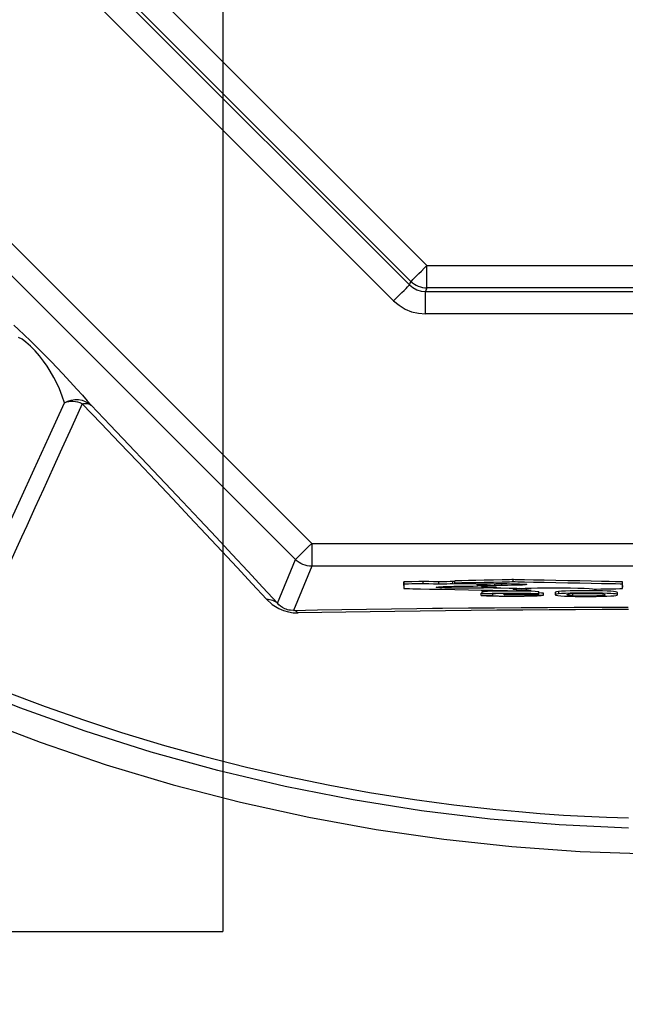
# Model space of a CAD drawing. Header units: millimetres. Extents: x 196 to 1773810, y -221320 to 153872.
# Tile 146 of 256: x 1163656 to 1163921, y -203456 to -203025. Entities that reach past the tile are written whole.
import ezdxf

# ---------------------------------------------------------------- set-up
doc = ezdxf.new("R2010")
doc.units = ezdxf.units.MM
doc.layers.add('00_Основной', color=163, linetype='Continuous', lineweight=40)
doc.layers.add('Эл.линия силовых сетей', color=1, linetype='Continuous', lineweight=50)
doc.styles.add('Times New Roman', font='times.ttf')

msp = doc.modelspace()

# ---------------------------------------------------------------- linework, layer by layer
at = {"color": 252, "lineweight": 30, "ltscale": 10}
for p, q in [((1163744.68, -202663.02, 0.15), (1163744.68, -203424.09, 0.35)), ((1159184.7, -203424.09, 0.2), (1163744.68, -203424.09, 0.46))]:
    msp.add_line(p, q, dxfattribs=at)
at = {"layer": '00_Основной', "color": 252, "lineweight": 25, "ltscale": 10}
for p, q in [((1163677.48, -202975.93, 0.2), (1163834, -203132.45, 0.2)), ((1163669.02, -202983.51, 0.2), (1163826.42, -203140.9, 0.2)), ((1163827.04, -203139.4, 0.2), (1163670.52, -202982.88, 0.2)), ((1163819.45, -203147.87, 0.2), (1163662.05, -202990.48, 0.2)), ((1163555.75, -203026.35, 0.2), (1163783.58, -203254.17, 0.2)), ((1163776.51, -203261.24, 0.2), (1163548.68, -203033.41, 0.2)), ((1163834, -203132.45, 0.2), (1164055.36, -203132.45, 0.2)), ((1163826.42, -203140.9, 0.2), (1163827.04, -203139.4, 0.2)), ((1163834, -203142.3, 0.2), (1163833.38, -203143.79, 0.2)), ((1163833.38, -203143.79, 0.2), (1164055.98, -203143.79, 0.2)), ((1164055.36, -203142.3, 0.2), (1163834, -203142.3, 0.2)), ((1164055.98, -203153.64, 0.2), (1163833.38, -203153.64, 0.2)), ((1163783.58, -203254.17, 0.2), (1164105.77, -203254.17, 0.2)), ((1163768.59, -203280.37, 0.2), (1163776.51, -203261.24, 0.2)), ((1163783.58, -203264.16, 0.2), (1163775.57, -203283.5, 0.2)), ((1164105.77, -203264.16, 0.2), (1163783.58, -203264.16, 0.2)), ((1163871.8, -203271.04, 0.2), (1163871.8, -203270.05, 0.2)), ((1163823.96, -203272.01, 0.2), (1163823.96, -203271, 0.2)), ((1163823.96, -203272.66, 0.2), (1163823.96, -203272.01, 0.2)), ((1163832.37, -203271.84, 0.2), (1163832.37, -203270.84, 0.2)), ((1163839.29, -203271.98, 0.2), (1163839.29, -203270.98, 0.2)), ((1163846.22, -203270.89, 0.2), (1163845.4, -203270.88, 0.2)), ((1163845.4, -203271.88, 0.2), (1163845.4, -203270.88, 0.2)), ((1163856.32, -203272.06, 0.2), (1163845.4, -203271.88, 0.2)), ((1163846.22, -203271.56, 0.2), (1163846.22, -203270.56, 0.2)), ((1163847.29, -203271.7, 0.2), (1163847.12, -203271.75, 0.2)), ((1163847.12, -203271.75, 0.2), (1163858.15, -203271.94, 0.2)), ((1163854.26, -203272.94, 0.2), (1163860.27, -203272.49, 0.2)), ((1163857.9, -203272.98, 0.2), (1163857.9, -203272.66, 0.2)), ((1163860.27, -203272.49, 0.2), (1163860.27, -203271.87, 0.2)), ((1163860.99, -203273.7, 0.2), (1163860.99, -203273.08, 0.2)), ((1163863.16, -203273.59, 0.2), (1163863.16, -203273.19, 0.2)), ((1163863.77, -203272.54, 0.2), (1163863.77, -203271.81, 0.2)), ((1163866.76, -203272.56, 0.2), (1163866.76, -203271.8, 0.2)), ((1163871.8, -203274.9, 0.2), (1163879.67, -203274.73, 0.2)), ((1163873.35, -203273.97, 0.2), (1163873.35, -203273.81, 0.2)), ((1163873.35, -203273.87, 0.2), (1163874.68, -203273.84, 0.2)), ((1163877.04, -203273.78, 0.2), (1163879.67, -203273.74, 0.2)), ((1163877.54, -203274.68, 0.2), (1163877.54, -203273.67, 0.2)), ((1163919.65, -203272.01, 0.2), (1163919.65, -203271, 0.2)), ((1163919.65, -203272.56, 0.2), (1163919.65, -203273.28, 0.2)), ((1163857.69, -203275.99, 0.2), (1163858.2, -203275.99, 0.2)), ((1163857.69, -203276.99, 0.2), (1163857.69, -203275.99, 0.2)), ((1163858.2, -203276.28, 0.2), (1163858.2, -203275.28, 0.2)), ((1163862.81, -203276.98, 0.2), (1163862.81, -203276.31, 0.2)), ((1163867.8, -203276.68, 0.2), (1163867.8, -203276.08, 0.2)), ((1163868.37, -203276.52, 0.2), (1163868.37, -203276.07, 0.2)), ((1163882.99, -203276.28, 0.2), (1163882.99, -203275.28, 0.2)), ((1163885.05, -203276.95, 0.2), (1163885.05, -203275.94, 0.2)), ((1163890.11, -203275.66, 0.2), (1163890.11, -203276.65, 0.2)), ((1163891.64, -203275.24, 0.2), (1163891.64, -203276.24, 0.2)), ((1163897.79, -203276.14, 0.2), (1163897.79, -203277.13, 0.2)), ((1163917.36, -203276.65, 0.2), (1163917.36, -203275.66, 0.2))]:
    msp.add_line(p, q, dxfattribs=at)
at = {"layer": '00_Основной', "color": 252, "lineweight": 25, "ltscale": 10, "elevation": 0.2}
for points in [[(1163827.04, -203139.4), (1163827.35, -203139.1), (1163827.87, -203138.57), (1163828.57, -203137.87), (1163829.45, -203136.99), (1163830.47, -203135.98), (1163831.58, -203134.86), (1163832.77, -203133.68), (1163834, -203132.45)], [(1163834, -203142.3), (1163834, -203141.85), (1163834, -203141.11), (1163834, -203140.11), (1163834, -203138.87), (1163834, -203137.44), (1163834, -203135.86), (1163834, -203134.18), (1163834, -203132.45)], [(1163819.45, -203147.87), (1163820.68, -203146.64), (1163821.87, -203145.44), (1163822.99, -203144.33), (1163823.99, -203143.33), (1163824.86, -203142.45), (1163825.57, -203141.75), (1163826.09, -203141.22), (1163826.42, -203140.9)], [(1163826.42, -203140.9), (1163827.9, -203142.14), (1163829.61, -203143.06), (1163831.45, -203143.62), (1163833.38, -203143.79)], [(1163827.04, -203139.4), (1163827.76, -203140.06), (1163828.54, -203140.62), (1163829.37, -203141.11), (1163830.24, -203141.52), (1163831.14, -203141.85), (1163832.08, -203142.09), (1163833.04, -203142.24), (1163834, -203142.3)], [(1163833.38, -203153.64), (1163833.38, -203151.91), (1163833.38, -203150.22), (1163833.38, -203148.64), (1163833.38, -203147.21), (1163833.38, -203145.98), (1163833.38, -203144.98), (1163833.38, -203144.24), (1163833.38, -203143.79)], [(1163819.45, -203147.87), (1163821.8, -203149.88), (1163824.44, -203151.5), (1163827.29, -203152.67), (1163830.3, -203153.39), (1163833.38, -203153.64)], [(1163653.23, -203158.62), (1163655.25, -203160.47), (1163657.68, -203162.77), (1163660.51, -203165.51), (1163663.56, -203168.52), (1163666.61, -203171.59), (1163669.49, -203174.54), (1163672.13, -203177.28), (1163674.52, -203179.8), (1163677.88, -203183.42), (1163680.75, -203186.55), (1163683.2, -203189.29), (1163685.26, -203191.66), (1163687, -203193.69)], [(1163675.34, -203192.62), (1163674.41, -203189.7), (1163673.12, -203186.44), (1163672.01, -203184.05), (1163670.7, -203181.5), (1163669.12, -203178.76), (1163667.75, -203176.6), (1163666.19, -203174.36), (1163664.41, -203172.04), (1163662.48, -203169.79), (1163660.47, -203167.73), (1163658.52, -203166.03), (1163656.77, -203164.78), (1163655.25, -203163.93)], [(1163621.42, -203310.96), (1163622.13, -203309.39), (1163623.34, -203306.74), (1163625.05, -203303), (1163627.25, -203298.17), (1163629.94, -203292.27), (1163633.11, -203285.3), (1163636.78, -203277.27), (1163640.91, -203268.18), (1163645.51, -203258.08), (1163650.59, -203246.96), (1163656.11, -203234.82), (1163662.09, -203221.72), (1163668.5, -203207.65), (1163675.34, -203192.62)], [(1163675.34, -203192.62), (1163676.8, -203191.9), (1163678.34, -203191.42), (1163679.92, -203191.18), (1163681.5, -203191.19), (1163683.04, -203191.47), (1163684.49, -203191.98), (1163685.82, -203192.73), (1163687, -203193.69)], [(1163683.16, -203193.01), (1163682.19, -203192.65), (1163681.2, -203192.36), (1163680.2, -203192.18), (1163679.2, -203192.08), (1163678.2, -203192.08), (1163677.21, -203192.17), (1163676.26, -203192.35), (1163675.34, -203192.62)], [(1163683.16, -203193.01), (1163683.76, -203192.92), (1163684.32, -203192.87), (1163684.86, -203192.89), (1163685.36, -203192.94), (1163685.83, -203193.06), (1163686.27, -203193.22), (1163686.65, -203193.44), (1163687, -203193.69)], [(1163683.16, -203193.01), (1163678.55, -203203.13), (1163674.24, -203212.58), (1163670.12, -203221.6), (1163666.13, -203230.38), (1163662.42, -203238.54), (1163658.82, -203246.41), (1163656.51, -203251.49), (1163654.32, -203256.3), (1163652.26, -203260.83), (1163650.18, -203265.38), (1163648.22, -203269.66), (1163646.39, -203273.69), (1163644.68, -203277.46), (1163641.69, -203284), (1163639.08, -203289.73), (1163636.82, -203294.7), (1163634.87, -203298.94), (1163633.21, -203302.63), (1163631.84, -203305.64), (1163630.75, -203308), (1163629.96, -203309.76), (1163629.46, -203310.84)], [(1163763.75, -203278.62), (1163757.45, -203271.81), (1163750.94, -203264.77), (1163744.19, -203257.53), (1163737.25, -203250.09), (1163730.09, -203242.46), (1163722.73, -203234.64), (1163715.18, -203226.64), (1163707.43, -203218.48), (1163699.52, -203210.14), (1163691.41, -203201.65), (1163683.16, -203193.01)], [(1163687, -203193.69), (1163695.37, -203202.44), (1163703.55, -203211.05), (1163711.58, -203219.47), (1163719.41, -203227.74), (1163727.06, -203235.84), (1163734.51, -203243.76), (1163741.75, -203251.48), (1163748.79, -203259.01), (1163755.61, -203266.34), (1163762.21, -203273.46), (1163768.59, -203280.37)], [(1163783.58, -203254.17), (1163782.24, -203255.52), (1163780.92, -203256.82), (1163779.72, -203258.02), (1163778.66, -203259.08), (1163777.79, -203259.96), (1163777.11, -203260.64), (1163776.69, -203261.06), (1163776.51, -203261.24)], [(1163783.58, -203254.17), (1163783.58, -203256.08), (1163783.58, -203257.91), (1163783.58, -203259.62), (1163783.58, -203261.11), (1163783.58, -203262.36), (1163783.58, -203263.3), (1163783.58, -203263.91), (1163783.58, -203264.16)], [(1163783.58, -203264.16), (1163782.6, -203264.12), (1163781.63, -203263.96), (1163780.68, -203263.74), (1163779.75, -203263.4), (1163778.86, -203262.98), (1163778.03, -203262.48), (1163777.24, -203261.89), (1163776.51, -203261.24)], [(1163871.8, -203270.05), (1163871.8, -203270.05), (1163871.8, -203270.05), (1163871.8, -203270.05), (1163871.8, -203270.05), (1163871.78, -203270.05), (1163871.74, -203270.05), (1163871.63, -203270.05), (1163871.25, -203270.05), (1163870.12, -203270.08), (1163868.68, -203270.1), (1163866.9, -203270.14), (1163863.16, -203270.22), (1163859.02, -203270.3), (1163855.44, -203270.37), (1163852.14, -203270.44), (1163849.35, -203270.5), (1163847.32, -203270.54), (1163846.65, -203270.54), (1163846.29, -203270.56), (1163846.22, -203270.56), (1163846.22, -203270.56), (1163846.22, -203270.56), (1163846.22, -203270.56)], [(1163919.65, -203271), (1163919.65, -203271), (1163919.65, -203271), (1163919.64, -203271), (1163919.64, -203271), (1163919.61, -203271), (1163919.54, -203271), (1163919.31, -203270.99), (1163918.6, -203270.98), (1163916.49, -203270.94), (1163913.79, -203270.89), (1163910.49, -203270.82), (1163905.95, -203270.72), (1163900.95, -203270.62), (1163895.72, -203270.53), (1163890.38, -203270.41), (1163885.29, -203270.32), (1163880.68, -203270.22), (1163876.78, -203270.14), (1163873.86, -203270.09), (1163872.63, -203270.06), (1163871.94, -203270.05), (1163871.81, -203270.05), (1163871.8, -203270.05), (1163871.8, -203270.05), (1163871.8, -203270.05)], [(1163832.37, -203270.84), (1163832.37, -203270.84), (1163832.37, -203270.84), (1163832.36, -203270.84), (1163832.36, -203270.84), (1163832.36, -203270.84), (1163832.34, -203270.84), (1163832.29, -203270.84), (1163832.13, -203270.84), (1163831.68, -203270.85), (1163830.41, -203270.88), (1163827.42, -203270.94), (1163825.97, -203270.96), (1163824.78, -203270.99), (1163824.13, -203271), (1163824, -203271), (1163823.98, -203271), (1163823.96, -203271), (1163823.96, -203271), (1163823.96, -203271), (1163823.96, -203271), (1163823.96, -203271)], [(1163823.96, -203271), (1163823.96, -203271), (1163823.96, -203271), (1163823.96, -203271), (1163823.96, -203271), (1163823.96, -203271), (1163823.96, -203271), (1163823.96, -203271.02), (1163823.96, -203271.06), (1163823.96, -203271.1), (1163823.96, -203271.16), (1163823.96, -203271.29), (1163823.96, -203271.46), (1163823.96, -203271.66)], [(1163832.37, -203271.84), (1163832.37, -203271.84), (1163832.37, -203271.84), (1163832.36, -203271.84), (1163832.36, -203271.84), (1163832.36, -203271.84), (1163832.34, -203271.84), (1163832.29, -203271.84), (1163832.13, -203271.84), (1163831.68, -203271.85), (1163830.41, -203271.87), (1163827.42, -203271.94), (1163825.97, -203271.96), (1163824.78, -203271.99), (1163824.13, -203271.99), (1163824, -203272.01), (1163823.98, -203272.01), (1163823.96, -203272.01), (1163823.96, -203272.01), (1163823.96, -203272.01), (1163823.96, -203272.01), (1163823.96, -203272.01)], [(1163823.96, -203272.01), (1163823.96, -203272.01), (1163823.96, -203272.01), (1163823.96, -203272.01), (1163823.96, -203272.01), (1163823.96, -203272.01), (1163823.96, -203272.01), (1163823.96, -203272.02), (1163823.96, -203272.05), (1163823.96, -203272.11), (1163823.96, -203272.16), (1163823.96, -203272.29), (1163823.96, -203272.46), (1163823.96, -203272.67), (1163823.96, -203272.9), (1163823.96, -203273.14), (1163823.96, -203273.36), (1163823.96, -203273.58), (1163823.96, -203273.74), (1163823.96, -203273.83), (1163823.96, -203273.9), (1163823.96, -203273.93), (1163823.96, -203273.93), (1163823.96, -203273.93), (1163823.96, -203273.93), (1163823.96, -203273.93), (1163823.96, -203273.93), (1163823.96, -203273.93), (1163823.96, -203273.93)], [(1163823.96, -203273.93), (1163823.96, -203273.93), (1163823.96, -203273.93), (1163823.96, -203273.93), (1163823.98, -203273.93), (1163824, -203273.93), (1163824.1, -203273.94), (1163824.38, -203273.94), (1163825.26, -203273.96), (1163826.42, -203273.98), (1163827.87, -203274.01), (1163831.14, -203274.08), (1163835.12, -203274.15), (1163840.52, -203274.26), (1163846.3, -203274.38), (1163852.17, -203274.5), (1163857.82, -203274.62), (1163862.9, -203274.72), (1163867.11, -203274.8), (1163869.27, -203274.84), (1163870.82, -203274.87), (1163871.6, -203274.89), (1163871.77, -203274.9), (1163871.8, -203274.9), (1163871.8, -203274.9), (1163871.8, -203274.9), (1163871.8, -203274.9), (1163871.8, -203274.9), (1163871.8, -203274.9)], [(1163839.29, -203270.98), (1163836.9, -203270.96), (1163834.81, -203270.92), (1163833.44, -203270.89), (1163832.37, -203270.84)], [(1163839.29, -203271.98), (1163836.9, -203271.96), (1163834.81, -203271.92), (1163833.44, -203271.88), (1163832.37, -203271.84)], [(1163860.99, -203273.7), (1163858.72, -203273.77), (1163856.04, -203273.81), (1163854.55, -203273.83), (1163853.02, -203273.84), (1163851.42, -203273.84), (1163848.57, -203273.84), (1163844.94, -203273.78), (1163841.9, -203273.72), (1163839.62, -203273.6), (1163838.3, -203273.48), (1163838.1, -203273.33), (1163839.06, -203273.21), (1163841.05, -203273.1), (1163843.86, -203273), (1163844.78, -203272.98), (1163845.76, -203272.97), (1163846.78, -203272.95), (1163847.85, -203272.94), (1163848.95, -203272.92), (1163850.08, -203272.92), (1163851.24, -203272.92), (1163854.26, -203272.94)], [(1163845.4, -203270.88), (1163844.17, -203270.92), (1163842.72, -203270.95), (1163841.06, -203270.96), (1163839.29, -203270.98)], [(1163845.4, -203271.88), (1163844.17, -203271.92), (1163842.72, -203271.95), (1163841.06, -203271.96), (1163839.29, -203271.98)], [(1163871.8, -203271.04), (1163871.8, -203271.04), (1163871.8, -203271.04), (1163871.8, -203271.04), (1163871.8, -203271.04), (1163871.78, -203271.04), (1163871.74, -203271.05), (1163871.63, -203271.05), (1163871.25, -203271.05), (1163870.12, -203271.08), (1163868.68, -203271.1), (1163866.9, -203271.13), (1163863.16, -203271.22), (1163859.02, -203271.3), (1163855.44, -203271.37), (1163852.14, -203271.43), (1163849.35, -203271.48), (1163847.32, -203271.53), (1163846.65, -203271.54), (1163846.29, -203271.56), (1163846.22, -203271.56), (1163846.22, -203271.56), (1163846.22, -203271.56), (1163846.22, -203271.56)], [(1163846.22, -203271.56), (1163846.71, -203271.58), (1163847.08, -203271.63), (1163847.26, -203271.67), (1163847.29, -203271.7)], [(1163860.27, -203272.49), (1163858.42, -203272.41), (1163857.01, -203272.35), (1163856.12, -203272.26), (1163855.8, -203272.18), (1163856.32, -203272.06)], [(1163857.9, -203272.78), (1163856.04, -203272.81), (1163855.84, -203272.81)], [(1163863.77, -203272.54), (1163860.48, -203272.78), (1163857.9, -203272.98)], [(1163857.9, -203272.98), (1163860.57, -203273.05), (1163862.64, -203273.15), (1163863.18, -203273.19), (1163863.63, -203273.22), (1163863.98, -203273.26), (1163864.23, -203273.3), (1163864.4, -203273.35), (1163864.46, -203273.39), (1163864.12, -203273.49), (1163863.16, -203273.59)], [(1163858.15, -203271.94), (1163859.86, -203271.88), (1163861.91, -203271.84), (1163864.22, -203271.8), (1163864.86, -203271.8), (1163865.48, -203271.8), (1163866.11, -203271.8), (1163866.76, -203271.8), (1163868.96, -203271.8), (1163871.02, -203271.82), (1163872.88, -203271.85), (1163874.51, -203271.91), (1163875.85, -203271.96), (1163876.85, -203272.02), (1163877.5, -203272.09), (1163877.72, -203272.18)], [(1163873.35, -203273.97), (1163866.43, -203273.81), (1163860.99, -203273.7)], [(1163863.16, -203273.59), (1163869.98, -203273.73), (1163875.33, -203273.86)], [(1163866.76, -203272.56), (1163865.05, -203272.56), (1163863.77, -203272.54)], [(1163877.72, -203272.18), (1163877.23, -203272.29), (1163875.86, -203272.39), (1163873.76, -203272.47), (1163871.7, -203272.51), (1163869.33, -203272.54), (1163866.76, -203272.56)], [(1163919.65, -203272.01), (1163919.65, -203272.01), (1163919.65, -203272.01), (1163919.64, -203272.01), (1163919.64, -203272.01), (1163919.61, -203272.01), (1163919.54, -203272.01), (1163919.31, -203271.99), (1163918.6, -203271.98), (1163916.49, -203271.94), (1163913.79, -203271.88), (1163910.49, -203271.82), (1163905.95, -203271.72), (1163900.95, -203271.63), (1163895.72, -203271.53), (1163890.38, -203271.42), (1163885.29, -203271.32), (1163880.68, -203271.22), (1163876.78, -203271.13), (1163873.86, -203271.08), (1163872.63, -203271.06), (1163871.94, -203271.05), (1163871.81, -203271.04), (1163871.8, -203271.04), (1163871.8, -203271.04), (1163871.8, -203271.04)], [(1163871.8, -203274.22), (1163872.31, -203274.08), (1163873.35, -203273.97)], [(1163877.54, -203274.68), (1163874.9, -203274.58), (1163873.01, -203274.45), (1163872.11, -203274.34), (1163871.8, -203274.22)], [(1163875.33, -203273.86), (1163878.46, -203273.74), (1163882.36, -203273.66), (1163885.81, -203273.62), (1163889.53, -203273.6)], [(1163879.67, -203274.73), (1163878.44, -203274.7), (1163877.54, -203274.68)], [(1163889.53, -203273.6), (1163893.38, -203273.62), (1163896.91, -203273.66), (1163900.08, -203273.73), (1163902.77, -203273.81), (1163905, -203273.93), (1163906.53, -203274.04), (1163907.23, -203274.18)], [(1163907.23, -203274.18), (1163907.23, -203274.18), (1163907.23, -203274.18), (1163907.23, -203274.18), (1163907.25, -203274.18), (1163907.25, -203274.18), (1163907.28, -203274.18), (1163907.34, -203274.18), (1163907.57, -203274.18), (1163908.25, -203274.17), (1163910.14, -203274.12), (1163912.27, -203274.08), (1163914.56, -203274.04), (1163916.7, -203274), (1163918.44, -203273.96), (1163919.4, -203273.94), (1163919.59, -203273.93), (1163919.64, -203273.93), (1163919.64, -203273.93), (1163919.65, -203273.93), (1163919.65, -203273.93), (1163919.65, -203273.93), (1163919.65, -203273.93)], [(1163919.65, -203273.93), (1163919.65, -203273.93), (1163919.65, -203273.93), (1163919.65, -203273.93), (1163919.65, -203273.93), (1163919.65, -203273.93), (1163919.65, -203273.93), (1163919.65, -203273.91), (1163919.65, -203273.88), (1163919.65, -203273.83), (1163919.65, -203273.77), (1163919.65, -203273.64), (1163919.65, -203273.49), (1163919.65, -203273.26), (1163919.65, -203273.04), (1163919.65, -203272.8), (1163919.65, -203272.57), (1163919.65, -203272.36), (1163919.65, -203272.19), (1163919.65, -203272.11), (1163919.65, -203272.05), (1163919.65, -203272.01), (1163919.65, -203272.01), (1163919.65, -203272.01), (1163919.65, -203272.01), (1163919.65, -203272.01), (1163919.65, -203272.01), (1163919.65, -203272.01), (1163919.65, -203272.01)], [(1163763.75, -203278.62), (1163764.46, -203278.66), (1163765.13, -203278.72), (1163765.8, -203278.86), (1163766.43, -203279.06), (1163767.02, -203279.3), (1163767.59, -203279.61), (1163768.11, -203279.97), (1163768.59, -203280.37)], [(1163763.75, -203278.62), (1163766.32, -203280.96), (1163769.2, -203282.73), (1163771.17, -203283.56), (1163773.35, -203284.18), (1163775.53, -203284.52), (1163777.63, -203284.61)], [(1163877.25, -203276.58), (1163880.22, -203276.62), (1163882.55, -203276.69), (1163884.16, -203276.78), (1163884.95, -203276.89), (1163884.92, -203277.01), (1163884.02, -203277.13), (1163882.24, -203277.23), (1163879.66, -203277.31), (1163876.56, -203277.37), (1163873.01, -203277.4), (1163869.12, -203277.4), (1163865.58, -203277.37), (1163862.54, -203277.31), (1163860.1, -203277.23), (1163858.48, -203277.12), (1163857.69, -203276.99)], [(1163857.69, -203276.99), (1163860.55, -203276.98), (1163862.81, -203276.98)], [(1163858.2, -203275.28), (1163859.1, -203275.17), (1163860.55, -203275.08), (1163862.53, -203275), (1163864.97, -203274.95), (1163867.78, -203274.92), (1163870.95, -203274.9), (1163874.14, -203274.92), (1163877.06, -203274.95), (1163879.55, -203275.01), (1163881.38, -203275.1), (1163882.55, -203275.18), (1163882.99, -203275.28), (1163882.96, -203275.28)], [(1163858.2, -203276.28), (1163859.1, -203276.17), (1163860.55, -203276.08), (1163862.53, -203276), (1163864.97, -203275.94), (1163867.78, -203275.92), (1163870.95, -203275.9), (1163874.14, -203275.92), (1163877.06, -203275.96), (1163879.55, -203276.02), (1163881.38, -203276.1), (1163882.55, -203276.18), (1163882.99, -203276.28), (1163882.68, -203276.37), (1163881.62, -203276.45), (1163879.8, -203276.52), (1163877.25, -203276.58)], [(1163863.33, -203276.31), (1163860.45, -203276.3), (1163858.2, -203276.28)], [(1163862.81, -203276.98), (1163863.83, -203277.09), (1163865.32, -203277.17), (1163867.25, -203277.23), (1163869.55, -203277.26), (1163872.17, -203277.26), (1163874.58, -203277.23), (1163876.67, -203277.19), (1163878.35, -203277.12), (1163879.32, -203277.03), (1163879.6, -203276.93), (1163879.16, -203276.85), (1163878.01, -203276.78), (1163876.19, -203276.71), (1163873.94, -203276.68), (1163872.24, -203276.66), (1163870.29, -203276.66), (1163867.8, -203276.68)], [(1163868.37, -203276.52), (1163869.98, -203276.52), (1163871.35, -203276.52), (1163872.66, -203276.51), (1163873.9, -203276.5), (1163875.09, -203276.47), (1163876.1, -203276.44), (1163877.17, -203276.38), (1163877.68, -203276.31), (1163877.6, -203276.24), (1163876.88, -203276.17), (1163875.5, -203276.12), (1163873.65, -203276.07), (1163871.42, -203276.06), (1163869.03, -203276.06), (1163866.99, -203276.08), (1163865.29, -203276.14), (1163864.07, -203276.21), (1163863.33, -203276.31)], [(1163867.8, -203276.68), (1163868.12, -203276.59), (1163868.37, -203276.52)], [(1163882.99, -203275.72), (1163884.16, -203275.78), (1163884.95, -203275.89), (1163884.94, -203275.94)], [(1163891.64, -203276.24), (1163890.72, -203276.37), (1163890.23, -203276.52), (1163890.14, -203276.71), (1163890.5, -203276.89), (1163891.3, -203277.03), (1163892.56, -203277.16), (1163894.26, -203277.26), (1163896.4, -203277.33), (1163898.92, -203277.37), (1163901.87, -203277.4), (1163905.14, -203277.4), (1163908.12, -203277.38), (1163910.68, -203277.33), (1163912.81, -203277.27), (1163914.53, -203277.17), (1163915.85, -203277.07)], [(1163891.64, -203275.24), (1163890.72, -203275.37), (1163890.23, -203275.52), (1163890.16, -203275.69)], [(1163917.33, -203275.66), (1163917.36, -203275.62), (1163917.12, -203275.46), (1163916.56, -203275.32), (1163915.68, -203275.22), (1163914.56, -203275.14), (1163912.89, -203275.04), (1163910.82, -203274.98), (1163908.3, -203274.93), (1163905.41, -203274.92), (1163902.2, -203274.92), (1163899.27, -203274.93), (1163896.76, -203274.97), (1163894.66, -203275.04), (1163892.95, -203275.13), (1163891.64, -203275.24)], [(1163915.85, -203277.07), (1163916.74, -203276.95), (1163917.23, -203276.79), (1163917.36, -203276.62), (1163917.12, -203276.45), (1163916.56, -203276.32), (1163915.68, -203276.23), (1163914.56, -203276.13), (1163912.89, -203276.04), (1163910.82, -203275.97), (1163908.3, -203275.93), (1163905.41, -203275.9), (1163902.2, -203275.9), (1163899.27, -203275.93), (1163896.76, -203275.97), (1163894.66, -203276.04), (1163892.95, -203276.13), (1163891.64, -203276.24)], [(1163897.79, -203277.13), (1163896.89, -203277.07), (1163896.21, -203276.99), (1163895.73, -203276.89), (1163895.44, -203276.75), (1163895.42, -203276.56), (1163895.84, -203276.4), (1163896.72, -203276.26), (1163898.04, -203276.16)], [(1163898.04, -203276.16), (1163899.85, -203276.1), (1163902.07, -203276.06), (1163904.63, -203276.06), (1163907.02, -203276.08), (1163908.43, -203276.13), (1163909.7, -203276.17), (1163910.74, -203276.26), (1163911.49, -203276.35), (1163911.94, -203276.5), (1163912.1, -203276.65), (1163911.94, -203276.82), (1163911.49, -203276.96), (1163910.73, -203277.06), (1163909.67, -203277.13), (1163908.4, -203277.19), (1163906.99, -203277.23), (1163904.62, -203277.26), (1163902.05, -203277.24), (1163899.77, -203277.22), (1163897.79, -203277.13)], [(1163775.57, -203283.5), (1163774.25, -203283.45), (1163773.61, -203283.35), (1163772.98, -203283.21), (1163772.4, -203283.03), (1163771.84, -203282.8), (1163770.75, -203282.24), (1163769.86, -203281.62), (1163769.18, -203281.01), (1163768.59, -203280.37)], [(1163775.57, -203283.5), (1163786.05, -203283.31), (1163796.7, -203283.13), (1163807.52, -203282.96), (1163818.49, -203282.8), (1163829.61, -203282.66), (1163836.48, -203282.59)], [(1163922.31, -203283.16), (1163910.68, -203283.18), (1163899.08, -203283.23), (1163887.53, -203283.3), (1163876.05, -203283.37), (1163864.64, -203283.45), (1163853.33, -203283.55), (1163842.11, -203283.66), (1163831, -203283.79), (1163820.02, -203283.93), (1163809.19, -203284.09), (1163798.51, -203284.24), (1163787.98, -203284.42), (1163777.63, -203284.61)], [(1163836.48, -203282.59), (1163840.84, -203282.54), (1163852.2, -203282.42), (1163863.66, -203282.32), (1163875.2, -203282.24), (1163886.83, -203282.17), (1163898.52, -203282.1), (1163910.27, -203282.06), (1163922.04, -203282.03)], [(1163777.63, -203284.61), (1163777.4, -203284.37), (1163777.14, -203284.16), (1163776.89, -203283.97), (1163776.63, -203283.82), (1163776.36, -203283.69), (1163776.1, -203283.59), (1163775.84, -203283.52), (1163775.57, -203283.5)], [(1163629.46, -203310.84), (1163648.65, -203318.67), (1163666.88, -203325.57), (1163684.09, -203331.66), (1163700.32, -203336.98), (1163719.08, -203342.66), (1163736.2, -203347.43), (1163755.07, -203352.22), (1163772.33, -203356.18), (1163791.58, -203360.13), (1163808.91, -203363.26), (1163828.54, -203366.37), (1163845.78, -203368.67), (1163864.18, -203370.73), (1163874.21, -203371.66), (1163883.54, -203372.42), (1163893.73, -203373.13), (1163902.93, -203373.66), (1163912.6, -203374.1), (1163922.31, -203374.43)], [(1163922.19, -203378.84), (1163891.92, -203377.44), (1163861.72, -203374.92), (1163831.64, -203371.26), (1163801.71, -203366.51), (1163771.98, -203360.62), (1163742.5, -203353.64), (1163713.29, -203345.57), (1163684.39, -203336.42), (1163655.87, -203326.2), (1163627.73, -203314.92)], [(1163636.2, -203330.38), (1163664.72, -203341.28), (1163693.63, -203351.1), (1163722.87, -203359.85), (1163752.43, -203367.51), (1163782.25, -203374.09), (1163811.74, -203379.45), (1163841.42, -203383.74), (1163871.24, -203386.96), (1163901.14, -203389.07), (1163931.64, -203390.13)]]:
    msp.add_lwpolyline(points, dxfattribs=at)

# ---------------------------------------------------------------- next in the draw order: texts
at = {"layer": 'Эл.линия силовых сетей', "color": 1, "lineweight": 20, "ltscale": 200, "insert": (1141695.24, -202736.66, 0.42), "char_height": 300, "attachment_point": 1, "rotation": 359.8977, "style": 'Times New Roman', "bg_fill": 3, "box_fill_scale": 1, "bg_fill_color": 256, "bg_fill_transparency": 0}
msp.add_mtext_dynamic_manual_height_columns('\\pi16.00321;{\\L\\C0;5ДСП-36Вт-IP54\\P\\pi1335.61388;\\l2,6}', width=3198.3366, gutter_width=1250, heights=[0], dxfattribs=at)

doc.saveas('drawing.dxf')
